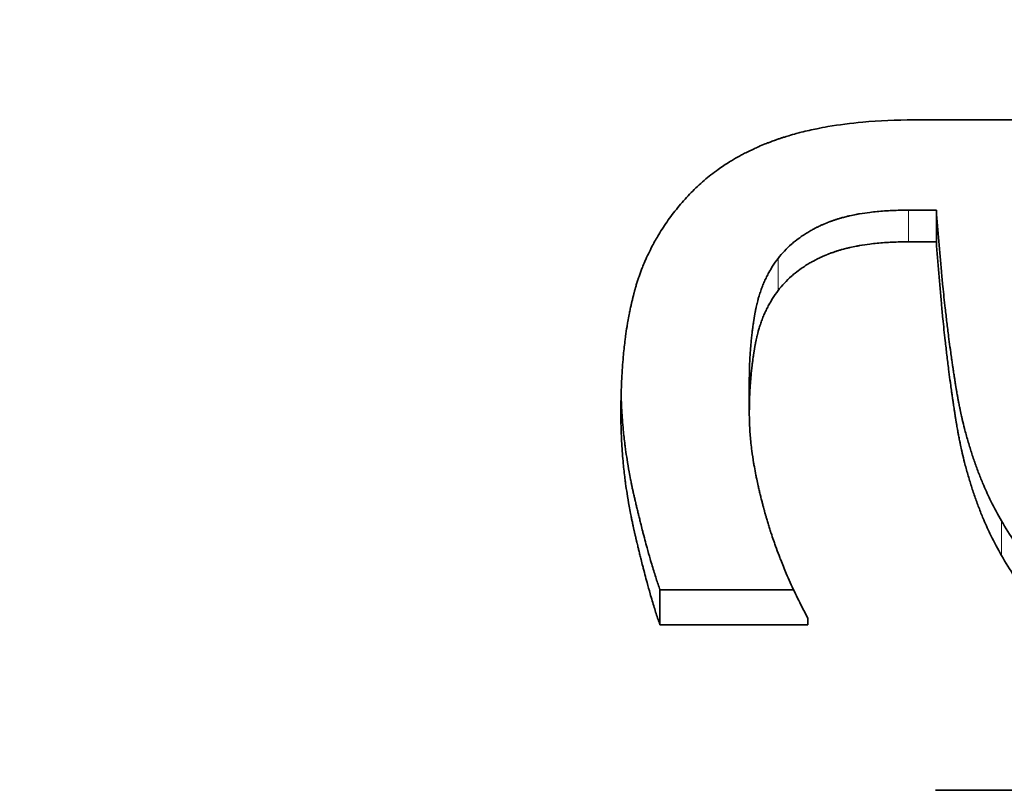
# Model space of a CAD drawing. Header units: millimetres. Extents: x 0 to 5040, y 0 to 3564.
# Tile 29 of 43: x 2758.86 to 2760.57, y 1941.3 to 1942.64. Entities that reach past the tile are written whole.
import ezdxf

# ---------------------------------------------------------------- set-up
doc = ezdxf.new("R2010")
doc.units = ezdxf.units.MM
doc.header["$LTSCALE"] = 12
doc.layers.add('Quote(ISO)', color=7, linetype='Continuous', lineweight=25, true_color=0x80ff00)
doc.layers.add('Spigoli tangenti visibili(ISO)', color=7, linetype='Continuous', lineweight=15, true_color=0x00803f)
doc.layers.add('Spigoli visibili(ISO)', color=7, linetype='Continuous', lineweight=35)
doc.styles.add('Corrente-BSI', font='arial.ttf')
doc.dimstyles.new('DEFAULT-ISO', dxfattribs={"dimscale": 12, "dimtxt": 3.5, "dimasz": 2.5, "dimexe": 1, "dimexo": 1, "dimgap": 0.762, "dimtad": 1, "dimtoh": 1, "dimrnd": 1e-08, "dimtxsty": 'Corrente-BSI', "dimcen": 0.09, "dimdle": 10, "dimclrd": 7, "dimclre": 7, "dimclrt": 7, "dimazin": 2, "dimtfac": 0.571429, "dimtmove": 0, "dimatfit": 3, "dimfxl": 1, "dimtolj": 1, "dimlwd": 5, "dimlwe": 5, "dimarcsym": 0})

# ---------------------------------------------------------------- blocks, each defined once
blk = doc.blocks.new('*D16')
at = {"layer": 'Defpoints', "color": 0, "linetype": 'Continuous', "transparency": 16777216}
for p in [(2510.8587, 2955.8312), (3028.273, 2955.8312), (2674.5368, 1734.8312)]:
    blk.add_point(p, dxfattribs=at)
at = {"layer": 'Quote(ISO)', "color": 7, "linetype": 'Continuous', "lineweight": 5, "transparency": 16777216}
for p, q in [((3016.273, 2955.8312), (2498.8587, 2955.8312)), ((2510.8587, 1764.8312), (2510.8587, 2925.8312)), ((2662.5368, 1734.8312), (2498.8587, 1734.8312))]:
    blk.add_line(p, q, dxfattribs=at)
at = {"layer": 'Quote(ISO)', "color": 7, "linetype": 'Continuous', "transparency": 16777216}
for points in [[(2505.8587, 2925.8312), (2515.8587, 2925.8312), (2510.8587, 2955.8312)], [(2505.8587, 1764.8312), (2515.8587, 1764.8312), (2510.8587, 1734.8312)]]:
    blk.add_solid(points, dxfattribs=at)
at = {"layer": 'Quote(ISO)', "color": 7, "linetype": 'Continuous', "lineweight": 9, "transparency": 16777216, "insert": (2459.5429, 2288.6483), "char_height": 42, "attachment_point": 1, "rotation": 90, "style": 'Corrente-BSI'}
blk.add_mtext('\\A1;1221', dxfattribs=at)

msp = doc.modelspace()

# ---------------------------------------------------------------- linework, layer by layer
at = {"layer": 'Spigoli tangenti visibili(ISO)'}
for p, q in [((2760.4064, 1942.3104), (2760.4064, 1942.2552)), ((2760.1795, 1942.2264), (2760.1795, 1942.1704)), ((2760.5685, 1941.769), (2760.5685, 1941.7088))]:
    msp.add_line(p, q, dxfattribs=at)
at = {"layer": 'Spigoli visibili(ISO)'}
for p, q in [((2760.4161, 1942.4676), (2761.4421, 1942.4676)), ((2760.455, 1942.3104), (2760.4064, 1942.3104)), ((2760.455, 1942.3104), (2760.455, 1942.2552)), ((2760.455, 1942.2552), (2760.4064, 1942.2552)), ((2760.1293, 1942.0126), (2760.1293, 1941.9546)), ((2760.2064, 1941.6491), (2759.9737, 1941.6491)), ((2759.9737, 1941.6491), (2759.9737, 1941.5878)), ((2760.2314, 1941.5878), (2760.2314, 1941.5993)), ((2760.2314, 1941.5878), (2759.9737, 1941.5878)), ((2760.4534, 1941.2997), (2761.4421, 1941.2997))]:
    msp.add_line(p, q, dxfattribs=at)
for points, knots in [([(2760.0174, 1942.3297), (2760.0243, 1942.3374), (2760.0315, 1942.3448), (2760.039, 1942.3518), (2760.0465, 1942.3589), (2760.0543, 1942.3656), (2760.0625, 1942.372), (2760.0666, 1942.3752), (2760.0708, 1942.3784), (2760.0751, 1942.3814), (2760.0815, 1942.386), (2760.0881, 1942.3903), (2760.0949, 1942.3945), (2760.0971, 1942.3959), (2760.0994, 1942.3973), (2760.1017, 1942.3987), (2760.1063, 1942.4014), (2760.111, 1942.404), (2760.1158, 1942.4066), (2760.1181, 1942.4079), (2760.1206, 1942.4091), (2760.123, 1942.4104), (2760.1278, 1942.4128), (2760.1328, 1942.4152), (2760.1378, 1942.4175), (2760.1403, 1942.4187), (2760.1428, 1942.4198), (2760.1454, 1942.4209), (2760.1492, 1942.4226), (2760.1531, 1942.4242), (2760.157, 1942.4258), (2760.1584, 1942.4263), (2760.1597, 1942.4269), (2760.161, 1942.4274), (2760.163, 1942.4281), (2760.165, 1942.4289), (2760.167, 1942.4297), (2760.1676, 1942.4299), (2760.1683, 1942.4302), (2760.169, 1942.4304), (2760.1703, 1942.4309), (2760.1717, 1942.4314), (2760.173, 1942.4319), (2760.1737, 1942.4321), (2760.1744, 1942.4324), (2760.175, 1942.4326), (2760.1764, 1942.4331), (2760.1778, 1942.4336), (2760.1791, 1942.434), (2760.1798, 1942.4343), (2760.1805, 1942.4345), (2760.1812, 1942.4347), (2760.1826, 1942.4352), (2760.1839, 1942.4357), (2760.1853, 1942.4361), (2760.186, 1942.4363), (2760.1867, 1942.4366), (2760.1874, 1942.4368), (2760.1895, 1942.4375), (2760.1916, 1942.4381), (2760.1937, 1942.4388), (2760.1951, 1942.4392), (2760.1965, 1942.4396), (2760.198, 1942.4401), (2760.2022, 1942.4413), (2760.2066, 1942.4426), (2760.211, 1942.4438), (2760.2139, 1942.4446), (2760.2168, 1942.4453), (2760.2198, 1942.4461), (2760.2287, 1942.4483), (2760.2379, 1942.4504), (2760.2472, 1942.4523), (2760.2535, 1942.4536), (2760.2598, 1942.4548), (2760.2662, 1942.4559), (2760.2856, 1942.4592), (2760.3058, 1942.4618), (2760.3269, 1942.4637), (2760.3551, 1942.4663), (2760.3848, 1942.4676), (2760.4161, 1942.4676)], [0, 0, 0, 0, 0.166667, 0.166667, 0.166667, 0.333333, 0.333333, 0.333333, 0.416667, 0.416667, 0.416667, 0.541667, 0.541667, 0.541667, 0.583333, 0.583333, 0.583333, 0.666667, 0.666667, 0.666667, 0.708333, 0.708333, 0.708333, 0.791667, 0.791667, 0.791667, 0.833333, 0.833333, 0.833333, 0.895833, 0.895833, 0.895833, 0.916667, 0.916667, 0.916667, 0.947917, 0.947917, 0.947917, 0.958333, 0.958333, 0.958333, 0.979167, 0.979167, 0.979167, 0.989583, 0.989583, 0.989583, 1.010417, 1.010417, 1.010417, 1.020833, 1.020833, 1.020833, 1.041667, 1.041667, 1.041667, 1.052083, 1.052083, 1.052083, 1.083333, 1.083333, 1.083333, 1.104167, 1.104167, 1.104167, 1.166667, 1.166667, 1.166667, 1.208333, 1.208333, 1.208333, 1.333333, 1.333333, 1.333333, 1.416667, 1.416667, 1.416667, 1.666667, 1.666667, 1.666667, 2, 2, 2, 2]), ([(2759.9056, 1941.9559), (2759.9056, 1941.97), (2759.9061, 1941.9975), (2759.9077, 1942.0301), (2759.91, 1942.0582), (2759.912, 1942.0763), (2759.9142, 1942.0938), (2759.9159, 1942.1052), (2759.918, 1942.1178), (2759.9195, 1942.126), (2759.9211, 1942.134), (2759.9222, 1942.1393), (2759.9235, 1942.1452), (2759.9244, 1942.1491), (2759.9253, 1942.1529), (2759.9259, 1942.1555), (2759.9267, 1942.1586), (2759.9273, 1942.1611), (2759.928, 1942.1639), (2759.9285, 1942.1658), (2759.929, 1942.1677), (2759.9293, 1942.1689), (2759.9297, 1942.1704), (2759.9301, 1942.1716), (2759.9305, 1942.1732), (2759.9309, 1942.1744), (2759.9314, 1942.1762), (2759.9319, 1942.178), (2759.9327, 1942.1807), (2759.9335, 1942.1832), (2759.9344, 1942.1862), (2759.9352, 1942.1886), (2759.9364, 1942.1922), (2759.9376, 1942.1957), (2759.9395, 1942.2011), (2759.9413, 1942.2058), (2759.944, 1942.2128), (2759.9469, 1942.2197), (2759.9514, 1942.2301), (2759.9558, 1942.2391), (2759.9626, 1942.2525), (2759.9701, 1942.2657), (2759.9822, 1942.285), (2759.9971, 1942.3058), (2760.0104, 1942.3219), (2760.0174, 1942.3297)], [0, 0, 0, 0, 0.166667, 0.333333, 0.416667, 0.541667, 0.583333, 0.666667, 0.708333, 0.770833, 0.791667, 0.833333, 0.854167, 0.885417, 0.895833, 0.916667, 0.927083, 0.947917, 0.958333, 0.973958, 0.979167, 0.989583, 0.994792, 1.005208, 1.010417, 1.020833, 1.026042, 1.041667, 1.052083, 1.072917, 1.083333, 1.104167, 1.114583, 1.145833, 1.166667, 1.208333, 1.229167, 1.291667, 1.333333, 1.416667, 1.458333, 1.583333, 1.666667, 1.833333, 2, 2, 2, 2]), ([(2760.4064, 1942.3104), (2760.3967, 1942.3104), (2760.3779, 1942.31), (2760.3558, 1942.3085), (2760.3371, 1942.3064), (2760.3252, 1942.3047), (2760.3137, 1942.3026), (2760.3063, 1942.3011), (2760.2982, 1942.2992), (2760.2929, 1942.2978), (2760.2878, 1942.2964), (2760.2844, 1942.2954), (2760.2803, 1942.2941), (2760.2771, 1942.293), (2760.2743, 1942.292), (2760.2725, 1942.2914), (2760.2713, 1942.291), (2760.2701, 1942.2905), (2760.2694, 1942.2902), (2760.2684, 1942.2899), (2760.2676, 1942.2896), (2760.2667, 1942.2892), (2760.2659, 1942.2889), (2760.265, 1942.2885), (2760.2642, 1942.2882), (2760.2633, 1942.2878), (2760.2625, 1942.2875), (2760.2616, 1942.2871), (2760.2609, 1942.2868), (2760.2599, 1942.2864), (2760.2592, 1942.2861), (2760.2581, 1942.2856), (2760.257, 1942.2851), (2760.2553, 1942.2844), (2760.2539, 1942.2837), (2760.2517, 1942.2827), (2760.2496, 1942.2817), (2760.2464, 1942.2802), (2760.2437, 1942.2788), (2760.2396, 1942.2766), (2760.2356, 1942.2744), (2760.2297, 1942.2709), (2760.2246, 1942.2677), (2760.2173, 1942.2627), (2760.2103, 1942.2575), (2760.2004, 1942.2492), (2760.1902, 1942.2393), (2760.1829, 1942.2308), (2760.1795, 1942.2264)], [0, 0, 0, 0, 0.166667, 0.333333, 0.416667, 0.541667, 0.583333, 0.666667, 0.708333, 0.770833, 0.791667, 0.833333, 0.854167, 0.895833, 0.916667, 0.927083, 0.942708, 0.947917, 0.958333, 0.963542, 0.973958, 0.979167, 0.989583, 0.994792, 1.005208, 1.010417, 1.020833, 1.026042, 1.036458, 1.041667, 1.052083, 1.057292, 1.072917, 1.083333, 1.104167, 1.114583, 1.145833, 1.166667, 1.208333, 1.229167, 1.291667, 1.333333, 1.416667, 1.458333, 1.583333, 1.666667, 1.833333, 2, 2, 2, 2]), ([(2760.5685, 1941.769), (2760.562, 1941.7801), (2760.5512, 1941.8002), (2760.5401, 1941.8243), (2760.5323, 1941.843), (2760.5274, 1941.8557), (2760.5215, 1941.8719), (2760.517, 1941.8851), (2760.5118, 1941.902), (2760.5078, 1941.9158), (2760.5036, 1941.9316), (2760.501, 1941.9423), (2760.4985, 1941.9531), (2760.4969, 1941.9604), (2760.4952, 1941.9687), (2760.4941, 1941.9742), (2760.493, 1941.9798), (2760.4923, 1941.9836), (2760.4916, 1941.9878), (2760.4911, 1941.9906), (2760.4906, 1941.9935), (2760.4902, 1941.9954), (2760.4898, 1941.9978), (2760.4895, 1941.9997), (2760.4891, 1942.0021), (2760.4888, 1942.004), (2760.4884, 1942.0064), (2760.4881, 1942.0083), (2760.4877, 1942.0107), (2760.4874, 1942.0127), (2760.4871, 1942.0151), (2760.4868, 1942.017), (2760.4864, 1942.0194), (2760.4861, 1942.0214), (2760.4856, 1942.0243), (2760.4852, 1942.0272), (2760.4845, 1942.0316), (2760.484, 1942.0355), (2760.4831, 1942.0414), (2760.4822, 1942.0473), (2760.481, 1942.0562), (2760.4799, 1942.0642), (2760.4782, 1942.0762), (2760.4766, 1942.0883), (2760.4743, 1942.1067), (2760.4723, 1942.1231), (2760.4694, 1942.1481), (2760.4667, 1942.1735), (2760.4629, 1942.2121), (2760.459, 1942.256), (2760.4563, 1942.2921), (2760.455, 1942.3104)], [0, 0, 0, 0, 0.166667, 0.291667, 0.333333, 0.416667, 0.458333, 0.541667, 0.583333, 0.666667, 0.708333, 0.770833, 0.791667, 0.833333, 0.854167, 0.885417, 0.895833, 0.916667, 0.927083, 0.942708, 0.947917, 0.958333, 0.963542, 0.973958, 0.979167, 0.989583, 0.994792, 1.005208, 1.010417, 1.020833, 1.026042, 1.036458, 1.041667, 1.052083, 1.057292, 1.072917, 1.083333, 1.104167, 1.114583, 1.145833, 1.166667, 1.208333, 1.229167, 1.291667, 1.333333, 1.416667, 1.458333, 1.583333, 1.666667, 1.833333, 2, 2, 2, 2]), ([(2760.4064, 1942.2552), (2760.3967, 1942.2552), (2760.3779, 1942.2548), (2760.3558, 1942.2532), (2760.3371, 1942.2512), (2760.3252, 1942.2494), (2760.3137, 1942.2473), (2760.3063, 1942.2457), (2760.2982, 1942.2438), (2760.2929, 1942.2425), (2760.2878, 1942.241), (2760.2844, 1942.24), (2760.2803, 1942.2387), (2760.2771, 1942.2376), (2760.2743, 1942.2366), (2760.2725, 1942.236), (2760.2713, 1942.2356), (2760.2701, 1942.2351), (2760.2694, 1942.2348), (2760.2684, 1942.2345), (2760.2676, 1942.2342), (2760.2667, 1942.2338), (2760.2659, 1942.2335), (2760.265, 1942.2331), (2760.2642, 1942.2328), (2760.2633, 1942.2324), (2760.2625, 1942.2321), (2760.2616, 1942.2317), (2760.2609, 1942.2314), (2760.2599, 1942.231), (2760.2592, 1942.2306), (2760.2581, 1942.2302), (2760.257, 1942.2297), (2760.2553, 1942.2289), (2760.2539, 1942.2283), (2760.2517, 1942.2273), (2760.2496, 1942.2262), (2760.2464, 1942.2247), (2760.2437, 1942.2232), (2760.2396, 1942.2211), (2760.2356, 1942.2188), (2760.2297, 1942.2153), (2760.2246, 1942.2121), (2760.2173, 1942.2071), (2760.2103, 1942.2018), (2760.2004, 1942.1934), (2760.1902, 1942.1834), (2760.1829, 1942.1748), (2760.1795, 1942.1704)], [0, 0, 0, 0, 0.166667, 0.333333, 0.416667, 0.541667, 0.583333, 0.666667, 0.708333, 0.770833, 0.791667, 0.833333, 0.854167, 0.895833, 0.916667, 0.927083, 0.942708, 0.947917, 0.958333, 0.963542, 0.973958, 0.979167, 0.989583, 0.994792, 1.005208, 1.010417, 1.020833, 1.026042, 1.036458, 1.041667, 1.052083, 1.057292, 1.072917, 1.083333, 1.104167, 1.114583, 1.145833, 1.166667, 1.208333, 1.229167, 1.291667, 1.333333, 1.416667, 1.458333, 1.583333, 1.666667, 1.833333, 2, 2, 2, 2]), ([(2760.5685, 1941.7088), (2760.562, 1941.72), (2760.5512, 1941.7403), (2760.5401, 1941.7646), (2760.5323, 1941.7835), (2760.5274, 1941.7963), (2760.5215, 1941.8126), (2760.517, 1941.826), (2760.5118, 1941.843), (2760.5078, 1941.8569), (2760.5036, 1941.8728), (2760.501, 1941.8836), (2760.4985, 1941.8946), (2760.4969, 1941.9019), (2760.4952, 1941.9103), (2760.4941, 1941.9159), (2760.493, 1941.9216), (2760.4923, 1941.9253), (2760.4916, 1941.9296), (2760.4911, 1941.9325), (2760.4906, 1941.9353), (2760.4902, 1941.9373), (2760.4898, 1941.9397), (2760.4895, 1941.9416), (2760.4891, 1941.944), (2760.4888, 1941.9459), (2760.4884, 1941.9484), (2760.4881, 1941.9503), (2760.4877, 1941.9527), (2760.4874, 1941.9547), (2760.4871, 1941.9571), (2760.4868, 1941.9591), (2760.4864, 1941.9615), (2760.4861, 1941.9635), (2760.4856, 1941.9664), (2760.4852, 1941.9694), (2760.4845, 1941.9738), (2760.484, 1941.9778), (2760.4831, 1941.9837), (2760.4822, 1941.9897), (2760.481, 1941.9987), (2760.4799, 1942.0067), (2760.4782, 1942.0189), (2760.4766, 1942.0311), (2760.4743, 1942.0496), (2760.4723, 1942.0662), (2760.4694, 1942.0914), (2760.4667, 1942.117), (2760.4629, 1942.156), (2760.459, 1942.2003), (2760.4563, 1942.2367), (2760.455, 1942.2552)], [0, 0, 0, 0, 0.166667, 0.291667, 0.333333, 0.416667, 0.458333, 0.541667, 0.583333, 0.666667, 0.708333, 0.770833, 0.791667, 0.833333, 0.854167, 0.885417, 0.895833, 0.916667, 0.927083, 0.942708, 0.947917, 0.958333, 0.963542, 0.973958, 0.979167, 0.989583, 0.994792, 1.005208, 1.010417, 1.020833, 1.026042, 1.036458, 1.041667, 1.052083, 1.057292, 1.072917, 1.083333, 1.104167, 1.114583, 1.145833, 1.166667, 1.208333, 1.229167, 1.291667, 1.333333, 1.416667, 1.458333, 1.583333, 1.666667, 1.833333, 2, 2, 2, 2]), ([(2760.1795, 1942.2264), (2760.1761, 1942.2219), (2760.1704, 1942.2139), (2760.1647, 1942.2042), (2760.1606, 1942.1966), (2760.1581, 1942.1915), (2760.1551, 1942.1849), (2760.1528, 1942.1795), (2760.1502, 1942.1726), (2760.1483, 1942.167), (2760.1462, 1942.1606), (2760.1449, 1942.1562), (2760.1438, 1942.1518), (2760.143, 1942.1488), (2760.1421, 1942.145), (2760.1414, 1942.142), (2760.1408, 1942.1393), (2760.1405, 1942.1376), (2760.1402, 1942.1364), (2760.14, 1942.1353), (2760.1399, 1942.1345), (2760.1397, 1942.1335), (2760.1395, 1942.1327), (2760.1394, 1942.1318), (2760.1392, 1942.131), (2760.1391, 1942.13), (2760.1389, 1942.1292), (2760.1388, 1942.1282), (2760.1386, 1942.1274), (2760.1385, 1942.1264), (2760.1383, 1942.1256), (2760.1382, 1942.1247), (2760.138, 1942.1239), (2760.1378, 1942.1227), (2760.1377, 1942.1215), (2760.1374, 1942.1197), (2760.1371, 1942.1181), (2760.1366, 1942.1149), (2760.1361, 1942.111), (2760.1355, 1942.1066), (2760.1348, 1942.1018), (2760.1342, 1942.097), (2760.1334, 1942.0897), (2760.1327, 1942.0833), (2760.1318, 1942.0736), (2760.131, 1942.0638), (2760.1301, 1942.0491), (2760.1294, 1942.0326), (2760.1293, 1942.0193), (2760.1293, 1942.0126)], [0, 0, 0, 0, 0.166667, 0.291667, 0.333333, 0.416667, 0.458333, 0.541667, 0.583333, 0.666667, 0.708333, 0.770833, 0.791667, 0.833333, 0.854167, 0.895833, 0.916667, 0.927083, 0.942708, 0.947917, 0.958333, 0.963542, 0.973958, 0.979167, 0.989583, 0.994792, 1.005208, 1.010417, 1.020833, 1.026042, 1.036458, 1.041667, 1.052083, 1.057292, 1.072917, 1.083333, 1.104167, 1.114583, 1.166667, 1.208333, 1.229167, 1.291667, 1.333333, 1.416667, 1.458333, 1.583333, 1.666667, 1.833333, 2, 2, 2, 2]), ([(2760.1795, 1942.1704), (2760.1761, 1942.1659), (2760.1704, 1942.1578), (2760.1647, 1942.1479), (2760.1606, 1942.1403), (2760.1581, 1942.1351), (2760.1551, 1942.1285), (2760.1528, 1942.1231), (2760.1502, 1942.1161), (2760.1483, 1942.1105), (2760.1462, 1942.104), (2760.1449, 1942.0996), (2760.1438, 1942.0951), (2760.143, 1942.0921), (2760.1421, 1942.0883), (2760.1414, 1942.0852), (2760.1408, 1942.0825), (2760.1405, 1942.0808), (2760.1402, 1942.0796), (2760.14, 1942.0784), (2760.1399, 1942.0776), (2760.1397, 1942.0767), (2760.1395, 1942.0759), (2760.1394, 1942.0749), (2760.1392, 1942.0741), (2760.1391, 1942.0731), (2760.1389, 1942.0723), (2760.1388, 1942.0713), (2760.1386, 1942.0705), (2760.1385, 1942.0695), (2760.1383, 1942.0687), (2760.1382, 1942.0677), (2760.138, 1942.0669), (2760.1378, 1942.0657), (2760.1377, 1942.0645), (2760.1374, 1942.0627), (2760.1371, 1942.0611), (2760.1366, 1942.0579), (2760.1361, 1942.0539), (2760.1355, 1942.0495), (2760.1348, 1942.0446), (2760.1342, 1942.0398), (2760.1334, 1942.0325), (2760.1327, 1942.026), (2760.1318, 1942.0162), (2760.131, 1942.0063), (2760.1301, 1941.9914), (2760.1294, 1941.9748), (2760.1293, 1941.9614), (2760.1293, 1941.9546)], [0, 0, 0, 0, 0.166667, 0.291667, 0.333333, 0.416667, 0.458333, 0.541667, 0.583333, 0.666667, 0.708333, 0.770833, 0.791667, 0.833333, 0.854167, 0.895833, 0.916667, 0.927083, 0.942708, 0.947917, 0.958333, 0.963542, 0.973958, 0.979167, 0.989583, 0.994792, 1.005208, 1.010417, 1.020833, 1.026042, 1.036458, 1.041667, 1.052083, 1.057292, 1.072917, 1.083333, 1.104167, 1.114583, 1.166667, 1.208333, 1.229167, 1.291667, 1.333333, 1.416667, 1.458333, 1.583333, 1.666667, 1.833333, 2, 2, 2, 2]), ([(2759.9737, 1941.6491), (2759.9715, 1941.6552), (2759.9693, 1941.6617), (2759.9671, 1941.6686), (2759.9648, 1941.6756), (2759.9625, 1941.683), (2759.9602, 1941.6908), (2759.959, 1941.6948), (2759.9578, 1941.6988), (2759.9566, 1941.703), (2759.9548, 1941.7092), (2759.953, 1941.7157), (2759.9512, 1941.7224), (2759.9506, 1941.7247), (2759.9499, 1941.7269), (2759.9493, 1941.7292), (2759.9481, 1941.7338), (2759.9468, 1941.7386), (2759.9456, 1941.7434), (2759.9449, 1941.7458), (2759.9443, 1941.7483), (2759.9437, 1941.7507), (2759.9427, 1941.7544), (2759.9418, 1941.7582), (2759.9408, 1941.7621), (2759.9405, 1941.7633), (2759.9402, 1941.7646), (2759.9398, 1941.7659), (2759.9392, 1941.7685), (2759.9385, 1941.7711), (2759.9379, 1941.7738), (2759.9376, 1941.7751), (2759.9372, 1941.7764), (2759.9369, 1941.7778), (2759.9364, 1941.7798), (2759.9359, 1941.7818), (2759.9354, 1941.7838), (2759.9353, 1941.7845), (2759.9351, 1941.7852), (2759.9349, 1941.7859), (2759.9346, 1941.7872), (2759.9343, 1941.7886), (2759.9339, 1941.79), (2759.9338, 1941.7907), (2759.9336, 1941.7914), (2759.9334, 1941.7921), (2759.9332, 1941.7931), (2759.9329, 1941.7942), (2759.9327, 1941.7952), (2759.9324, 1941.7962), (2759.9322, 1941.7973), (2759.9319, 1941.7984), (2759.9316, 1941.7998), (2759.9313, 1941.8012), (2759.9309, 1941.8026), (2759.9308, 1941.8033), (2759.9306, 1941.804), (2759.9304, 1941.8047), (2759.9302, 1941.8058), (2759.9299, 1941.8069), (2759.9297, 1941.808), (2759.9294, 1941.8091), (2759.9292, 1941.8101), (2759.9289, 1941.8112), (2759.9287, 1941.8123), (2759.9284, 1941.8134), (2759.9282, 1941.8145), (2759.9278, 1941.8159), (2759.9275, 1941.8173), (2759.9272, 1941.8188), (2759.927, 1941.8198), (2759.9267, 1941.8209), (2759.9265, 1941.822), (2759.9263, 1941.8227), (2759.9262, 1941.8234), (2759.926, 1941.8242), (2759.9257, 1941.8256), (2759.9254, 1941.827), (2759.9251, 1941.8285), (2759.925, 1941.8292), (2759.9248, 1941.8299), (2759.9247, 1941.8306), (2759.9242, 1941.8328), (2759.9238, 1941.8349), (2759.9233, 1941.8371), (2759.923, 1941.8385), (2759.9228, 1941.84), (2759.9225, 1941.8414), (2759.9216, 1941.8457), (2759.9208, 1941.8501), (2759.92, 1941.8544), (2759.9187, 1941.8616), (2759.9175, 1941.8687), (2759.9164, 1941.8759), (2759.9155, 1941.8817), (2759.9147, 1941.8874), (2759.9139, 1941.8932), (2759.9135, 1941.8961), (2759.9131, 1941.8989), (2759.9127, 1941.9018), (2759.9116, 1941.9104), (2759.9107, 1941.9191), (2759.9098, 1941.9277), (2759.9093, 1941.9334), (2759.9088, 1941.9392), (2759.9083, 1941.9449), (2759.9074, 1941.9564), (2759.9067, 1941.9679), (2759.9063, 1941.9794), (2759.9062, 1941.9821), (2759.9061, 1941.9849), (2759.906, 1941.9876)], [0, 0, 0, 0, 0.166667, 0.166667, 0.166667, 0.333333, 0.333333, 0.333333, 0.416667, 0.416667, 0.416667, 0.541667, 0.541667, 0.541667, 0.583333, 0.583333, 0.583333, 0.666667, 0.666667, 0.666667, 0.708333, 0.708333, 0.708333, 0.770833, 0.770833, 0.770833, 0.791667, 0.791667, 0.791667, 0.833333, 0.833333, 0.833333, 0.854167, 0.854167, 0.854167, 0.885417, 0.885417, 0.885417, 0.895833, 0.895833, 0.895833, 0.916667, 0.916667, 0.916667, 0.927083, 0.927083, 0.927083, 0.942708, 0.942708, 0.942708, 0.958333, 0.958333, 0.958333, 0.979167, 0.979167, 0.979167, 0.989583, 0.989583, 0.989583, 1.005208, 1.005208, 1.005208, 1.020833, 1.020833, 1.020833, 1.036458, 1.036458, 1.036458, 1.057292, 1.057292, 1.057292, 1.072917, 1.072917, 1.072917, 1.083333, 1.083333, 1.083333, 1.104167, 1.104167, 1.104167, 1.114583, 1.114583, 1.114583, 1.145833, 1.145833, 1.145833, 1.166667, 1.166667, 1.166667, 1.229167, 1.229167, 1.229167, 1.333333, 1.333333, 1.333333, 1.416667, 1.416667, 1.416667, 1.458333, 1.458333, 1.458333, 1.583333, 1.583333, 1.583333, 1.666667, 1.666667, 1.666667, 1.833333, 1.833333, 1.833333, 1.872789, 1.872789, 1.872789, 1.872789]), ([(2759.9737, 1941.5878), (2759.9715, 1941.5939), (2759.9671, 1941.6071), (2759.9614, 1941.6257), (2759.956, 1941.6441), (2759.9524, 1941.6572), (2759.9487, 1941.6709), (2759.9462, 1941.6805), (2759.9434, 1941.6916), (2759.9414, 1941.6992), (2759.9395, 1941.707), (2759.9382, 1941.7123), (2759.9367, 1941.7183), (2759.9357, 1941.7224), (2759.9348, 1941.7265), (2759.9341, 1941.7293), (2759.9333, 1941.7324), (2759.9328, 1941.7345), (2759.9323, 1941.7366), (2759.932, 1941.7381), (2759.9316, 1941.7398), (2759.9313, 1941.7413), (2759.9308, 1941.7431), (2759.9305, 1941.7445), (2759.9301, 1941.7463), (2759.9297, 1941.7478), (2759.9293, 1941.7496), (2759.929, 1941.751), (2759.9286, 1941.7529), (2759.9283, 1941.7543), (2759.9278, 1941.7561), (2759.9275, 1941.7576), (2759.927, 1941.7597), (2759.9266, 1941.7619), (2759.9259, 1941.7652), (2759.9253, 1941.7681), (2759.9244, 1941.7724), (2759.9235, 1941.7768), (2759.9219, 1941.7848), (2759.9195, 1941.7978), (2759.9166, 1941.8153), (2759.9142, 1941.8312), (2759.912, 1941.8486), (2759.91, 1941.866), (2759.9077, 1941.8921), (2759.9061, 1941.9211), (2759.9056, 1941.9443), (2759.9056, 1941.9559)], [0, 0, 0, 0, 0.166667, 0.333333, 0.416667, 0.541667, 0.583333, 0.666667, 0.708333, 0.770833, 0.791667, 0.833333, 0.854167, 0.885417, 0.895833, 0.916667, 0.927083, 0.942708, 0.947917, 0.958333, 0.963542, 0.973958, 0.979167, 0.989583, 0.994792, 1.005208, 1.010417, 1.020833, 1.026042, 1.036458, 1.041667, 1.052083, 1.057292, 1.072917, 1.083333, 1.104167, 1.114583, 1.145833, 1.166667, 1.229167, 1.333333, 1.416667, 1.458333, 1.583333, 1.666667, 1.833333, 2, 2, 2, 2]), ([(2760.1293, 1941.9546), (2760.1293, 1941.9467), (2760.1297, 1941.9304), (2760.1315, 1941.9089), (2760.134, 1941.8888), (2760.136, 1941.875), (2760.1385, 1941.8609), (2760.1403, 1941.8513), (2760.1425, 1941.8403), (2760.1441, 1941.8329), (2760.1458, 1941.8254), (2760.147, 1941.8203), (2760.1485, 1941.814), (2760.1497, 1941.8089), (2760.1512, 1941.8031), (2760.1522, 1941.7992), (2760.1532, 1941.7956), (2760.1537, 1941.7936), (2760.1542, 1941.7916), (2760.1546, 1941.7903), (2760.155, 1941.7887), (2760.1554, 1941.7874), (2760.1558, 1941.7857), (2760.1562, 1941.7844), (2760.1567, 1941.7824), (2760.1573, 1941.7804), (2760.1583, 1941.7768), (2760.1595, 1941.7728), (2760.1612, 1941.7669), (2760.1629, 1941.7616), (2760.1649, 1941.755), (2760.1666, 1941.7498), (2760.1692, 1941.7419), (2760.1719, 1941.734), (2760.1761, 1941.7221), (2760.18, 1941.7116), (2760.1861, 1941.6959), (2760.1925, 1941.6802), (2760.2028, 1941.6566), (2760.2151, 1941.6305), (2760.2258, 1941.6097), (2760.2314, 1941.5993)], [0, 0, 0, 0, 0.166667, 0.333333, 0.416667, 0.541667, 0.583333, 0.666667, 0.708333, 0.770833, 0.791667, 0.833333, 0.854167, 0.895833, 0.916667, 0.947917, 0.958333, 0.973958, 0.979167, 0.989583, 0.994792, 1.005208, 1.010417, 1.020833, 1.026042, 1.041667, 1.052083, 1.083333, 1.104167, 1.145833, 1.166667, 1.208333, 1.229167, 1.291667, 1.333333, 1.416667, 1.458333, 1.583333, 1.666667, 1.833333, 2, 2, 2, 2]), ([(2761.0077, 1941.5543), (2760.9904, 1941.5543), (2760.9567, 1941.5553), (2760.9166, 1941.5588), (2760.882, 1941.5636), (2760.8597, 1941.5677), (2760.838, 1941.5725), (2760.8239, 1941.576), (2760.8083, 1941.5804), (2760.7981, 1941.5835), (2760.7881, 1941.5869), (2760.7815, 1941.5892), (2760.7742, 1941.5919), (2760.7694, 1941.5937), (2760.7646, 1941.5956), (2760.7614, 1941.5969), (2760.7574, 1941.5985), (2760.7543, 1941.5999), (2760.7508, 1941.6014), (2760.7484, 1941.6024), (2760.7461, 1941.6035), (2760.7446, 1941.6042), (2760.7427, 1941.6051), (2760.7411, 1941.6058), (2760.7392, 1941.6067), (2760.7377, 1941.6074), (2760.7354, 1941.6085), (2760.7332, 1941.6096), (2760.7298, 1941.6113), (2760.7268, 1941.6128), (2760.7231, 1941.6148), (2760.7202, 1941.6163), (2760.7158, 1941.6187), (2760.7115, 1941.6212), (2760.705, 1941.625), (2760.6994, 1941.6285), (2760.6911, 1941.6338), (2760.6829, 1941.6394), (2760.671, 1941.6482), (2760.6607, 1941.6564), (2760.6408, 1941.6737), (2760.6082, 1941.707), (2760.5825, 1941.7439), (2760.5685, 1941.769)], [0, 0, 0, 0, 0.166667, 0.333333, 0.416667, 0.541667, 0.583333, 0.666667, 0.708333, 0.770833, 0.791667, 0.833333, 0.854167, 0.885417, 0.895833, 0.916667, 0.927083, 0.947917, 0.958333, 0.973958, 0.979167, 0.989583, 0.994792, 1.005208, 1.010417, 1.020833, 1.026042, 1.041667, 1.052083, 1.072917, 1.083333, 1.104167, 1.114583, 1.145833, 1.166667, 1.208333, 1.229167, 1.291667, 1.333333, 1.416667, 1.458333, 1.666667, 2, 2, 2, 2]), ([(2761.0077, 1941.4922), (2760.9904, 1941.4922), (2760.9736, 1941.4927), (2760.9571, 1941.4936), (2760.9407, 1941.4946), (2760.9246, 1941.496), (2760.909, 1941.4979), (2760.9012, 1941.4988), (2760.8935, 1941.4999), (2760.8859, 1941.5011), (2760.8745, 1941.5029), (2760.8634, 1941.5049), (2760.8525, 1941.5073), (2760.8488, 1941.508), (2760.8452, 1941.5089), (2760.8416, 1941.5097), (2760.8345, 1941.5114), (2760.8274, 1941.5131), (2760.8204, 1941.5151), (2760.8169, 1941.516), (2760.8135, 1941.517), (2760.8101, 1941.518), (2760.8049, 1941.5195), (2760.7998, 1941.5211), (2760.7948, 1941.5228), (2760.7931, 1941.5233), (2760.7915, 1941.5239), (2760.7898, 1941.5244), (2760.7865, 1941.5256), (2760.7832, 1941.5267), (2760.7799, 1941.5279), (2760.7783, 1941.5285), (2760.7766, 1941.5291), (2760.775, 1941.5298), (2760.7726, 1941.5307), (2760.7702, 1941.5316), (2760.7678, 1941.5326), (2760.767, 1941.5329), (2760.7662, 1941.5332), (2760.7654, 1941.5335), (2760.7638, 1941.5342), (2760.7622, 1941.5348), (2760.7606, 1941.5355), (2760.7598, 1941.5358), (2760.759, 1941.5361), (2760.7582, 1941.5365), (2760.7566, 1941.5371), (2760.7551, 1941.5378), (2760.7535, 1941.5385), (2760.7527, 1941.5388), (2760.7519, 1941.5392), (2760.7512, 1941.5395), (2760.75, 1941.54), (2760.7488, 1941.5405), (2760.7477, 1941.5411), (2760.7465, 1941.5416), (2760.7454, 1941.5421), (2760.7442, 1941.5426), (2760.7431, 1941.5432), (2760.7419, 1941.5437), (2760.7408, 1941.5442), (2760.7396, 1941.5448), (2760.7385, 1941.5453), (2760.7373, 1941.5459), (2760.7358, 1941.5466), (2760.7343, 1941.5474), (2760.7328, 1941.5481), (2760.7321, 1941.5485), (2760.7313, 1941.5489), (2760.7306, 1941.5493), (2760.7291, 1941.55), (2760.7276, 1941.5508), (2760.7261, 1941.5516), (2760.7253, 1941.552), (2760.7246, 1941.5523), (2760.7239, 1941.5527), (2760.7224, 1941.5535), (2760.7209, 1941.5543), (2760.7195, 1941.5551), (2760.7187, 1941.5555), (2760.718, 1941.5559), (2760.7173, 1941.5563), (2760.7151, 1941.5576), (2760.7129, 1941.5588), (2760.7108, 1941.5601), (2760.7093, 1941.5609), (2760.7079, 1941.5618), (2760.7065, 1941.5626), (2760.7036, 1941.5643), (2760.7008, 1941.5661), (2760.698, 1941.5679), (2760.6966, 1941.5688), (2760.6952, 1941.5697), (2760.6939, 1941.5706), (2760.6897, 1941.5733), (2760.6856, 1941.5762), (2760.6816, 1941.5791), (2760.6789, 1941.581), (2760.6763, 1941.583), (2760.6737, 1941.585), (2760.6684, 1941.589), (2760.6633, 1941.5931), (2760.6582, 1941.5974), (2760.6557, 1941.5995), (2760.6532, 1941.6017), (2760.6508, 1941.6039), (2760.6384, 1941.615), (2760.6268, 1941.627), (2760.6158, 1941.6399), (2760.5983, 1941.6606), (2760.5825, 1941.6835), (2760.5685, 1941.7088)], [0, 0, 0, 0, 0.166667, 0.166667, 0.166667, 0.333333, 0.333333, 0.333333, 0.416667, 0.416667, 0.416667, 0.541667, 0.541667, 0.541667, 0.583333, 0.583333, 0.583333, 0.666667, 0.666667, 0.666667, 0.708333, 0.708333, 0.708333, 0.770833, 0.770833, 0.770833, 0.791667, 0.791667, 0.791667, 0.833333, 0.833333, 0.833333, 0.854167, 0.854167, 0.854167, 0.885417, 0.885417, 0.885417, 0.895833, 0.895833, 0.895833, 0.916667, 0.916667, 0.916667, 0.927083, 0.927083, 0.927083, 0.947917, 0.947917, 0.947917, 0.958333, 0.958333, 0.958333, 0.973958, 0.973958, 0.973958, 0.989583, 0.989583, 0.989583, 1.005208, 1.005208, 1.005208, 1.020833, 1.020833, 1.020833, 1.041667, 1.041667, 1.041667, 1.052083, 1.052083, 1.052083, 1.072917, 1.072917, 1.072917, 1.083333, 1.083333, 1.083333, 1.104167, 1.104167, 1.104167, 1.114583, 1.114583, 1.114583, 1.145833, 1.145833, 1.145833, 1.166667, 1.166667, 1.166667, 1.208333, 1.208333, 1.208333, 1.229167, 1.229167, 1.229167, 1.291667, 1.291667, 1.291667, 1.333333, 1.333333, 1.333333, 1.416667, 1.416667, 1.416667, 1.458333, 1.458333, 1.458333, 1.666667, 1.666667, 1.666667, 2, 2, 2, 2])]:
    msp.add_open_spline(points, degree=3, knots=knots, dxfattribs=at)

# ---------------------------------------------------------------- dimensions: what is measured, and where the dimension line sits
at = {"layer": 'Quote(ISO)', "color": 7, "linetype": 'Continuous', "lineweight": 9}
dim = msp.add_linear_dim(base=(2510.8587, 2955.8312), p1=(2674.5368, 1734.8312), p2=(3028.273, 2955.8312), angle=270, dimstyle='DEFAULT-ISO', override={"dimtoh": 0, "dimtofl": 0, "dimatfit": 1}, dxfattribs=at)
dim.commit()
dim.dimension.update_dxf_attribs({"geometry": '*D16', "text_midpoint": (2510.8587, 2345.3312), "dimtype": 160})

doc.saveas('drawing.dxf')
